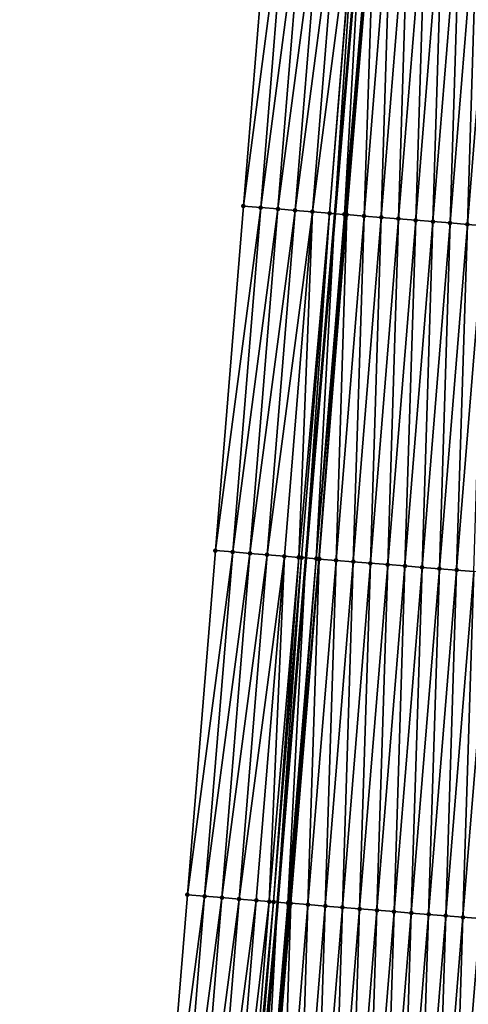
# Model space of a CAD drawing. Header units: feet. Extents: x 2017424 to 2024169, y 808042 to 818730.
# Tile 77 of 256: x 2023574 to 2023600, y 810538 to 810595. Entities that reach past the tile are written whole.
import ezdxf

# ---------------------------------------------------------------- set-up
doc = ezdxf.new("R2010")
doc.units = ezdxf.units.FT
doc.header["$MEASUREMENT"] = 0
for name, color, linetype, lineweight in [('EP_Travel Lane', 172, 'Continuous', 53), ('NB-Road Shots', 141, 'Continuous', 100), ('NB-Road X-Section', 40, 'Continuous', 13)]:
    doc.layers.add(name, color=color, linetype=linetype, lineweight=lineweight)
doc.layers.add('I-77-MM15-17_NB-Surface-BORDER', color=7, linetype='Continuous')
doc.layers.add('I-77-MM15-17_NB-Surface-TIN', color=7, linetype='Continuous')

msp = doc.modelspace()

# ---------------------------------------------------------------- linework, layer by layer
at = {"layer": 'EP_Travel Lane'}
msp.add_polyline3d([(2023599.258795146, 810663.630624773, 298.9250161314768), (2023597.578762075, 810643.7138885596, 298.214302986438), (2023595.89871787, 810623.7970203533, 297.5074005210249), (2023594.218639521, 810603.8797473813, 296.812173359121), (2023592.538580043, 810583.9626981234, 296.1104930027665), (2023590.858498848, 810564.0453914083, 295.4162413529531), (2023589.215410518, 810544.1325696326, 294.6917201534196), (2023587.585702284, 810524.2119159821, 293.9754839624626), (2023585.956000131, 810504.2913366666, 293.2570525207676), (2023584.326304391, 810484.3708357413, 292.536303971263), (2023582.696508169, 810464.4491065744, 291.8518337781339), (2023581.06671062, 810444.5273611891, 291.1678384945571), (2023579.436809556, 810424.6043504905, 290.5212061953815)], dxfattribs=at)
at = {"layer": 'I-77-MM15-17_NB-Surface-BORDER', "color": 3, "linetype": 'Continuous', "lineweight": -3}
msp.add_polyline3d([(2023574.296569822, 810425.0306003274, 290.3364721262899), (2023575.996343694, 810444.9469170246, 291.0120150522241), (2023577.312610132, 810464.8936532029, 291.7143275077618), (2023578.699852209, 810484.8347187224, 292.4128799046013), (2023580.750558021, 810504.7207425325, 293.1360053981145), (2023582.37805953, 810524.6414368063, 293.8563387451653), (2023584.005537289, 810544.5618403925, 294.5852565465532), (2023585.629958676, 810564.4745671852, 295.2932344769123), (2023587.248954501, 810584.3976375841, 295.9645671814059), (2023588.867941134, 810604.3205948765, 296.6391625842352), (2023589.89080672, 810624.2920571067, 297.3119629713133), (2023592.275130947, 810644.1509401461, 298.0404643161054), (2023593.842844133, 810664.0763767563, 298.7634139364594)], dxfattribs=at)
at = {"layer": 'I-77-MM15-17_NB-Surface-TIN', "color": 128, "linetype": 'Continuous', "lineweight": -3}
for points in [[(2023587.248954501, 810584.3976375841, 295.9645671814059), (2023589.864576, 810604.2386198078, 296.6674240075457), (2023588.867941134, 810604.3205948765, 296.6391625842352)], [(2023588.245593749, 810584.3157164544, 295.991272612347), (2023589.864576, 810604.2386198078, 296.6674240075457), (2023587.248954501, 810584.3976375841, 295.9645671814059)], [(2023588.245593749, 810584.3157164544, 295.991272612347), (2023590.861203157, 810604.1565498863, 296.6984216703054), (2023589.864576, 810604.2386198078, 296.6674240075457)], [(2023588.245593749, 810584.3157164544, 295.991272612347), (2023589.242247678, 810584.2339759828, 296.012766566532), (2023590.861203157, 810604.1565498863, 296.6984216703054)], [(2023589.242247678, 810584.2339759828, 296.012766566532), (2023591.857816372, 810604.0743083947, 296.7343686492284), (2023590.861203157, 810604.1565498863, 296.6984216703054)], [(2023589.242247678, 810584.2339759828, 296.012766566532), (2023590.238875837, 810584.1519183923, 296.0434085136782), (2023591.857816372, 810604.0743083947, 296.7343686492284)], [(2023590.238875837, 810584.1519183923, 296.0434085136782), (2023592.854443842, 810603.9922423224, 296.76525527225), (2023591.857816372, 810604.0743083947, 296.7343686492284)], [(2023590.238875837, 810584.1519183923, 296.0434085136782), (2023591.235538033, 810584.0702796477, 296.0619679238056), (2023592.854443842, 810603.9922423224, 296.76525527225)], [(2023591.235538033, 810584.0702796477, 296.0619679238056), (2023593.832048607, 810603.9113907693, 296.8056365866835), (2023592.854443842, 810603.9922423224, 296.76525527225)], [(2023591.235538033, 810584.0702796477, 296.0619679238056), (2023592.232130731, 810583.9877856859, 296.1051979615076), (2023593.832048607, 810603.9113907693, 296.8056365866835)], [(2023592.232130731, 810583.9877856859, 296.1051979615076), (2023593.851042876, 810603.9098263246, 296.8062362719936), (2023593.832048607, 810603.9113907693, 296.8056365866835)], [(2023592.232130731, 810583.9877856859, 296.1051979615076), (2023592.538580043, 810583.9626981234, 296.1104930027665), (2023593.851042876, 810603.9098263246, 296.8062362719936)], [(2023593.851042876, 810603.9098263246, 296.8062362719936), (2023592.538580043, 810583.9626981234, 296.1104930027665), (2023594.218639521, 810603.8797473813, 296.812173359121)], [(2023593.08882605, 810583.9176520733, 296.1200005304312), (2023594.218639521, 810603.8797473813, 296.812173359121), (2023592.538580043, 810583.9626981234, 296.1104930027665)], [(2023593.08882605, 810583.9176520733, 296.1200005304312), (2023594.786382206, 810603.8332912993, 296.8213430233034), (2023594.218639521, 810603.8797473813, 296.812173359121)], [(2023593.08882605, 810583.9176520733, 296.1200005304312), (2023593.200745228, 810583.9085867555, 296.1191551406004), (2023594.786382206, 810603.8332912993, 296.8213430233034)], [(2023593.200745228, 810583.9085867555, 296.1191551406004), (2023594.847715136, 810603.8283114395, 296.8212226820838), (2023594.786382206, 810603.8332912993, 296.8213430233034)], [(2023593.200745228, 810583.9085867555, 296.1191551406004), (2023593.228807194, 810583.9063225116, 296.1186926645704), (2023594.847715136, 810603.8283114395, 296.8212226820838)], [(2023593.228807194, 810583.9063225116, 296.1186926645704), (2023594.896402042, 810603.8243699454, 296.8207951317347), (2023594.847715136, 810603.8283114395, 296.8212226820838)], [(2023593.228807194, 810583.9063225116, 296.1186926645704), (2023594.225577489, 810583.8260140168, 296.0988780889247), (2023594.896402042, 810603.8243699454, 296.8207951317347)], [(2023594.225577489, 810583.8260140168, 296.0988780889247), (2023595.844476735, 810603.7478959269, 296.804495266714), (2023594.896402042, 810603.8243699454, 296.8207951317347)], [(2023594.225577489, 810583.8260140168, 296.0988780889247), (2023595.222354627, 810583.7457897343, 296.0766342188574), (2023595.844476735, 810603.7478959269, 296.804495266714)], [(2023595.222354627, 810583.7457897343, 296.0766342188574), (2023596.841249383, 810603.6676163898, 296.7838453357), (2023595.844476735, 810603.7478959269, 296.804495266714)], [(2023595.222354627, 810583.7457897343, 296.0766342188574), (2023596.219120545, 810583.6654273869, 296.0583731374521), (2023596.841249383, 810603.6676163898, 296.7838453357)], [(2023596.219120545, 810583.6654273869, 296.0583731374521), (2023597.838018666, 810603.5872954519, 296.7643897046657), (2023596.841249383, 810603.6676163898, 296.7838453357)], [(2023596.219120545, 810583.6654273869, 296.0583731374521), (2023597.215885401, 810583.585051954, 296.0404895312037), (2023597.838018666, 810603.5872954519, 296.7643897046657)], [(2023597.215885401, 810583.585051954, 296.0404895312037), (2023598.834778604, 810603.5068595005, 296.7482518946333), (2023597.838018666, 810603.5872954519, 296.7643897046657)], [(2023597.215885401, 810583.585051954, 296.0404895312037), (2023598.212649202, 810583.5046635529, 296.022980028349), (2023598.834778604, 810603.5068595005, 296.7482518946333)], [(2023598.212649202, 810583.5046635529, 296.022980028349), (2023599.831540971, 810603.426453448, 296.7312515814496), (2023598.834778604, 810603.5068595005, 296.7482518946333)], [(2023598.212649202, 810583.5046635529, 296.022980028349), (2023599.209416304, 810583.4243157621, 296.0042990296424), (2023599.831540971, 810603.426453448, 296.7312515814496)], [(2023599.209416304, 810583.4243157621, 296.0042990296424), (2023600.828309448, 810603.3461225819, 296.7120823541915), (2023599.831540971, 810603.426453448, 296.7312515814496)], [(2023599.209416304, 810583.4243157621, 296.0042990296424), (2023600.206192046, 810583.3440743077, 295.9825505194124), (2023600.828309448, 810603.3461225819, 296.7120823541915)], [(2023600.206192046, 810583.3440743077, 295.9825505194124), (2023601.825088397, 810603.2659205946, 296.6891953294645), (2023600.828309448, 810603.3461225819, 296.7120823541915)], [(2023600.206192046, 810583.3440743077, 295.9825505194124), (2023601.202966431, 810583.2638161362, 295.9612842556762), (2023601.825088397, 810603.2659205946, 296.6891953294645)], [(2023585.629958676, 810564.4745671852, 295.2932344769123), (2023588.245593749, 810584.3157164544, 295.991272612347), (2023587.248954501, 810584.3976375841, 295.9645671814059)], [(2023586.626610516, 810564.3928010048, 295.3154700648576), (2023588.245593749, 810584.3157164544, 295.991272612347), (2023585.629958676, 810564.4745671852, 295.2932344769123)], [(2023586.626610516, 810564.3928010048, 295.3154700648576), (2023589.242247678, 810584.2339759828, 296.012766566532), (2023588.245593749, 810584.3157164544, 295.991272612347)], [(2023586.626610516, 810564.3928010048, 295.3154700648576), (2023587.623269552, 810564.3111233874, 295.3351508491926), (2023589.242247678, 810584.2339759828, 296.012766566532)], [(2023587.623269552, 810564.3111233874, 295.3351508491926), (2023590.238875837, 810584.1519183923, 296.0434085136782), (2023589.242247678, 810584.2339759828, 296.012766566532)], [(2023587.623269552, 810564.3111233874, 295.3351508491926), (2023588.619915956, 810564.2292903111, 295.3593161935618), (2023590.238875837, 810584.1519183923, 296.0434085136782)], [(2023588.619915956, 810564.2292903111, 295.3593161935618), (2023591.235538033, 810584.0702796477, 296.0619679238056), (2023590.238875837, 810584.1519183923, 296.0434085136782)], [(2023588.619915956, 810564.2292903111, 295.3593161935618), (2023589.616600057, 810564.1479211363, 295.3700992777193), (2023591.235538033, 810584.0702796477, 296.0619679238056)], [(2023589.616600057, 810564.1479211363, 295.3700992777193), (2023590.446236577, 810564.0791953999, 295.4075698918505), (2023591.235538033, 810584.0702796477, 296.0619679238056)], [(2023590.446236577, 810564.0791953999, 295.4075698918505), (2023592.232130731, 810583.9877856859, 296.1051979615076), (2023591.235538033, 810584.0702796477, 296.0619679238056)], [(2023590.446236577, 810564.0791953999, 295.4075698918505), (2023590.613196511, 810564.0654733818, 295.4119963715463), (2023592.232130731, 810583.9877856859, 296.1051979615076)], [(2023590.613196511, 810564.0654733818, 295.4119963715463), (2023590.858498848, 810564.0453914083, 295.4162413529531), (2023592.232130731, 810583.9877856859, 296.1051979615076)], [(2023592.232130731, 810583.9877856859, 296.1051979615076), (2023590.858498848, 810564.0453914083, 295.4162413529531), (2023592.538580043, 810583.9626981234, 296.1104930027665)], [(2023591.465584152, 810563.9956916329, 295.4267470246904), (2023592.538580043, 810583.9626981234, 296.1104930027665), (2023590.858498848, 810564.0453914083, 295.4162413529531)], [(2023591.465584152, 810563.9956916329, 295.4267470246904), (2023593.08882605, 810583.9176520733, 296.1200005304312), (2023592.538580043, 810583.9626981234, 296.1104930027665)], [(2023591.465584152, 810563.9956916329, 295.4267470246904), (2023593.200745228, 810583.9085867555, 296.1191551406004), (2023593.08882605, 810583.9176520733, 296.1200005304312)], [(2023591.465584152, 810563.9956916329, 295.4267470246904), (2023591.609872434, 810563.9840035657, 295.4256826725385), (2023593.200745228, 810583.9085867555, 296.1191551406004)], [(2023591.609872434, 810563.9840035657, 295.4256826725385), (2023593.228807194, 810583.9063225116, 296.1186926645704), (2023593.200745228, 810583.9085867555, 296.1191551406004)], [(2023591.609872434, 810563.9840035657, 295.4256826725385), (2023591.631517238, 810563.9822552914, 295.4253779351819), (2023593.228807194, 810583.9063225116, 296.1186926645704)], [(2023591.631517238, 810563.9822552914, 295.4253779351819), (2023592.606636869, 810563.9036229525, 295.4079485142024), (2023593.228807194, 810583.9063225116, 296.1186926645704)], [(2023592.606636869, 810563.9036229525, 295.4079485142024), (2023594.225577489, 810583.8260140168, 296.0988780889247), (2023593.228807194, 810583.9063225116, 296.1186926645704)], [(2023592.606636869, 810563.9036229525, 295.4079485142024), (2023593.6034327, 810563.8236287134, 295.379068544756), (2023594.225577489, 810583.8260140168, 296.0988780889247)], [(2023593.6034327, 810563.8236287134, 295.379068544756), (2023595.222354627, 810583.7457897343, 296.0766342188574), (2023594.225577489, 810583.8260140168, 296.0988780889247)], [(2023593.6034327, 810563.8236287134, 295.379068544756), (2023594.600205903, 810563.7433560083, 295.3582215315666), (2023595.222354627, 810583.7457897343, 296.0766342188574)], [(2023594.600205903, 810563.7433560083, 295.3582215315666), (2023596.219120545, 810583.6654273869, 296.0583731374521), (2023595.222354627, 810583.7457897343, 296.0766342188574)], [(2023594.600205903, 810563.7433560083, 295.3582215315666), (2023595.596972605, 810563.663003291, 295.3396826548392), (2023596.219120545, 810583.6654273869, 296.0583731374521)], [(2023595.596972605, 810563.663003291, 295.3396826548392), (2023597.215885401, 810583.585051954, 296.0404895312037), (2023596.219120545, 810583.6654273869, 296.0583731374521)], [(2023595.596972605, 810563.663003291, 295.3396826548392), (2023596.59373498, 810563.582597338, 295.3226794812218), (2023597.215885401, 810583.585051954, 296.0404895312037)], [(2023596.59373498, 810563.582597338, 295.3226794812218), (2023598.212649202, 810583.5046635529, 296.022980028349), (2023597.215885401, 810583.585051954, 296.0404895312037)], [(2023596.59373498, 810563.582597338, 295.3226794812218), (2023597.590508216, 810563.502325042, 295.3018206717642), (2023598.212649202, 810583.5046635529, 296.022980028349)], [(2023597.590508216, 810563.502325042, 295.3018206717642), (2023599.209416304, 810583.4243157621, 296.0042990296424), (2023598.212649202, 810583.5046635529, 296.022980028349)], [(2023597.590508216, 810563.502325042, 295.3018206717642), (2023598.587284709, 810563.4220928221, 295.2798057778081), (2023599.209416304, 810583.4243157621, 296.0042990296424)], [(2023598.587284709, 810563.4220928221, 295.2798057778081), (2023600.206192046, 810583.3440743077, 295.9825505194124), (2023599.209416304, 810583.4243157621, 296.0042990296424)], [(2023598.587284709, 810563.4220928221, 295.2798057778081), (2023599.584071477, 810563.3419870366, 295.2541436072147), (2023600.206192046, 810583.3440743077, 295.9825505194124)], [(2023599.584071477, 810563.3419870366, 295.2541436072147), (2023601.202966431, 810583.2638161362, 295.9612842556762), (2023600.206192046, 810583.3440743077, 295.9825505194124)], [(2023599.584071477, 810563.3419870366, 295.2541436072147), (2023600.580861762, 810563.2619245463, 295.2272324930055), (2023601.202966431, 810583.2638161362, 295.9612842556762)], [(2023584.005537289, 810544.5618403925, 294.5852565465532), (2023586.626610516, 810564.3928010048, 295.3154700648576), (2023585.629958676, 810564.4745671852, 295.2932344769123)], [(2023585.002176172, 810544.4799185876, 294.5998472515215), (2023586.626610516, 810564.3928010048, 295.3154700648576), (2023584.005537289, 810544.5618403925, 294.5852565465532)], [(2023585.002176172, 810544.4799185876, 294.5998472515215), (2023587.623269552, 810564.3111233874, 295.3351508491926), (2023586.626610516, 810564.3928010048, 295.3154700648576)], [(2023585.002176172, 810544.4799185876, 294.5998472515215), (2023585.998798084, 810544.3977890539, 294.6205725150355), (2023587.623269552, 810564.3111233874, 295.3351508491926)], [(2023585.998798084, 810544.3977890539, 294.6205725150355), (2023588.619915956, 810564.2292903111, 295.3593161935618), (2023587.623269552, 810564.3111233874, 295.3351508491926)], [(2023585.998798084, 810544.3977890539, 294.6205725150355), (2023586.995408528, 810544.3155191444, 294.6454432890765), (2023588.619915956, 810564.2292903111, 295.3593161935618)], [(2023586.995408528, 810544.3155191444, 294.6454432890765), (2023589.616600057, 810564.1479211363, 295.3700992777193), (2023588.619915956, 810564.2292903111, 295.3593161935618)], [(2023586.995408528, 810544.3155191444, 294.6454432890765), (2023587.992056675, 810544.2337107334, 294.6566852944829), (2023589.616600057, 810564.1479211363, 295.3700992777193)], [(2023587.992056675, 810544.2337107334, 294.6566852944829), (2023588.739740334, 810544.1716795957, 294.6844399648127), (2023589.616600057, 810564.1479211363, 295.3700992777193)], [(2023588.739740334, 810544.1716795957, 294.6844399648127), (2023590.446236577, 810564.0791953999, 295.4075698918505), (2023589.616600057, 810564.1479211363, 295.3700992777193)], [(2023588.739740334, 810544.1716795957, 294.6844399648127), (2023588.988648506, 810544.1512130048, 294.6882839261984), (2023590.446236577, 810564.0791953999, 295.4075698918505)], [(2023588.988648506, 810544.1512130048, 294.6882839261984), (2023590.613196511, 810564.0654733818, 295.4119963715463), (2023590.446236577, 810564.0791953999, 295.4075698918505)], [(2023588.988648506, 810544.1512130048, 294.6882839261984), (2023589.215410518, 810544.1325696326, 294.6917201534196), (2023590.613196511, 810564.0654733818, 295.4119963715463)], [(2023590.613196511, 810564.0654733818, 295.4119963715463), (2023589.215410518, 810544.1325696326, 294.6917201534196), (2023590.858498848, 810564.0453914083, 295.4162413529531)], [(2023589.820379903, 810544.082831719, 294.700887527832), (2023590.858498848, 810564.0453914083, 295.4162413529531), (2023589.215410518, 810544.1325696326, 294.6917201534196)], [(2023589.820379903, 810544.082831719, 294.700887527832), (2023591.465584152, 810563.9956916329, 295.4267470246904), (2023590.858498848, 810564.0453914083, 295.4162413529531)], [(2023589.820379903, 810544.082831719, 294.700887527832), (2023589.920050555, 810544.0747223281, 294.6999016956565), (2023591.465584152, 810563.9956916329, 295.4267470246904)], [(2023589.920050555, 810544.0747223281, 294.6999016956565), (2023591.609872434, 810563.9840035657, 295.4256826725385), (2023591.465584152, 810563.9956916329, 295.4267470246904)], [(2023589.920050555, 810544.0747223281, 294.6999016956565), (2023589.985299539, 810544.0694399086, 294.6984830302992), (2023591.609872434, 810563.9840035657, 295.4256826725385)], [(2023589.985299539, 810544.0694399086, 294.6984830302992), (2023591.631517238, 810563.9822552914, 295.4253779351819), (2023591.609872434, 810563.9840035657, 295.4256826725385)], [(2023589.985299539, 810544.0694399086, 294.6984830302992), (2023590.982046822, 810543.9888449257, 294.6738906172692), (2023591.631517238, 810563.9822552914, 295.4253779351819)], [(2023590.982046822, 810543.9888449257, 294.6738906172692), (2023592.606636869, 810563.9036229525, 295.4079485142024), (2023591.631517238, 810563.9822552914, 295.4253779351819)], [(2023590.982046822, 810543.9888449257, 294.6738906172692), (2023591.978788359, 810543.9081796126, 294.6513751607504), (2023592.606636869, 810563.9036229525, 295.4079485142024)], [(2023591.978788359, 810543.9081796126, 294.6513751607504), (2023593.6034327, 810563.8236287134, 295.379068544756), (2023592.606636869, 810563.9036229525, 295.4079485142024)], [(2023591.978788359, 810543.9081796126, 294.6513751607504), (2023592.97551593, 810543.8273433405, 294.6339083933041), (2023593.6034327, 810563.8236287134, 295.379068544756)], [(2023592.97551593, 810543.8273433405, 294.6339083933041), (2023594.600205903, 810563.7433560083, 295.3582215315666), (2023593.6034327, 810563.8236287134, 295.379068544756)], [(2023592.97551593, 810543.8273433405, 294.6339083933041), (2023593.972242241, 810543.7464916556, 294.6168967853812), (2023594.600205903, 810563.7433560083, 295.3582215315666)], [(2023593.972242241, 810543.7464916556, 294.6168967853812), (2023595.596972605, 810563.663003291, 295.3396826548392), (2023594.600205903, 810563.7433560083, 295.3582215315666)], [(2023593.972242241, 810543.7464916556, 294.6168967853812), (2023594.968968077, 810543.6656341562, 294.600056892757), (2023595.596972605, 810563.663003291, 295.3396826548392)], [(2023594.968968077, 810543.6656341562, 294.600056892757), (2023596.59373498, 810563.582597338, 295.3226794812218), (2023595.596972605, 810563.663003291, 295.3396826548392)], [(2023594.968968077, 810543.6656341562, 294.600056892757), (2023595.965692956, 810543.5847649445, 294.583562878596), (2023596.59373498, 810563.582597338, 295.3226794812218)], [(2023595.965692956, 810543.5847649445, 294.583562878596), (2023597.590508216, 810563.502325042, 295.3018206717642), (2023596.59373498, 810563.582597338, 295.3226794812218)], [(2023595.965692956, 810543.5847649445, 294.583562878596), (2023596.962450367, 810543.504293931, 294.5553094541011), (2023597.590508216, 810563.502325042, 295.3018206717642)], [(2023596.962450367, 810543.504293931, 294.5553094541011), (2023598.587284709, 810563.4220928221, 295.2798057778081), (2023597.590508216, 810563.502325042, 295.3018206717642)], [(2023596.962450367, 810543.504293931, 294.5553094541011), (2023597.959194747, 810543.4236634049, 294.5317666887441), (2023598.587284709, 810563.4220928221, 295.2798057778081)], [(2023597.959194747, 810543.4236634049, 294.5317666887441), (2023599.584071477, 810563.3419870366, 295.2541436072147), (2023598.587284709, 810563.4220928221, 295.2798057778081)], [(2023597.959194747, 810543.4236634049, 294.5317666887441), (2023598.955942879, 810543.3430788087, 294.5068675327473), (2023599.584071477, 810563.3419870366, 295.2541436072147)], [(2023598.955942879, 810543.3430788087, 294.5068675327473), (2023600.580861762, 810563.2619245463, 295.2272324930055), (2023599.584071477, 810563.3419870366, 295.2541436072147)], [(2023598.955942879, 810543.3430788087, 294.5068675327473), (2023599.952681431, 810543.2623769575, 294.4854311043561), (2023600.580861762, 810563.2619245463, 295.2272324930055)], [(2023599.952681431, 810543.2623769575, 294.4854311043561), (2023601.577636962, 810563.1816764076, 295.2056768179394), (2023600.580861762, 810563.2619245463, 295.2272324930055)], [(2023599.952681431, 810543.2623769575, 294.4854311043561), (2023600.949409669, 810543.1815488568, 294.4677230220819), (2023601.577636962, 810563.1816764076, 295.2056768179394)], [(2023582.37805953, 810524.6414368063, 293.8563387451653), (2023585.002176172, 810544.4799185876, 294.5998472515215), (2023584.005537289, 810544.5618403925, 294.5852565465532)], [(2023583.374687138, 810524.5593769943, 293.8750050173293), (2023585.002176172, 810544.4799185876, 294.5998472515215), (2023582.37805953, 810524.6414368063, 293.8563387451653)], [(2023583.374687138, 810524.5593769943, 293.8750050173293), (2023585.998798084, 810544.3977890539, 294.6205725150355), (2023585.002176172, 810544.4799185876, 294.5998472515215)], [(2023583.374687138, 810524.5593769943, 293.8750050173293), (2023584.371305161, 810524.4771998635, 293.8971358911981), (2023585.998798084, 810544.3977890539, 294.6205725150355)], [(2023584.371305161, 810524.4771998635, 293.8971358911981), (2023586.995408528, 810544.3155191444, 294.6454432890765), (2023585.998798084, 810544.3977890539, 294.6205725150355)], [(2023584.371305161, 810524.4771998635, 293.8971358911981), (2023585.367912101, 810524.3948870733, 293.9232730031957), (2023586.995408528, 810544.3155191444, 294.6454432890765)], [(2023585.367912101, 810524.3948870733, 293.9232730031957), (2023587.992056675, 810544.2337107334, 294.6566852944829), (2023586.995408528, 810544.3155191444, 294.6454432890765)], [(2023585.367912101, 810524.3948870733, 293.9232730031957), (2023586.364542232, 810524.312858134, 293.9410275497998), (2023587.992056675, 810544.2337107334, 294.6566852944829)], [(2023586.364542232, 810524.312858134, 293.9410275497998), (2023588.739740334, 810544.1716795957, 294.6844399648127), (2023587.992056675, 810544.2337107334, 294.6566852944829)], [(2023586.364542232, 810524.312858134, 293.9410275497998), (2023587.144549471, 810524.2482662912, 293.9664324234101), (2023588.739740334, 810544.1716795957, 294.6844399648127)], [(2023587.144549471, 810524.2482662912, 293.9664324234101), (2023588.988648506, 810544.1512130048, 294.6882839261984), (2023588.739740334, 810544.1716795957, 294.6844399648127)], [(2023587.144549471, 810524.2482662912, 293.9664324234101), (2023587.361134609, 810524.2303670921, 293.972428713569), (2023588.988648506, 810544.1512130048, 294.6882839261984)], [(2023587.361134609, 810524.2303670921, 293.972428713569), (2023589.215410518, 810544.1325696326, 294.6917201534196), (2023588.988648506, 810544.1512130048, 294.6882839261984)], [(2023587.361134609, 810524.2303670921, 293.972428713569), (2023587.585702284, 810524.2119159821, 293.9754839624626), (2023589.215410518, 810544.1325696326, 294.6917201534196)], [(2023588.140423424, 810524.1663385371, 293.9830309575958), (2023589.215410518, 810544.1325696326, 294.6917201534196), (2023587.585702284, 810524.2119159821, 293.9754839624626)], [(2023588.140423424, 810524.1663385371, 293.9830309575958), (2023589.820379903, 810544.082831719, 294.700887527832), (2023589.215410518, 810544.1325696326, 294.6917201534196)], [(2023588.140423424, 810524.1663385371, 293.9830309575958), (2023588.249586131, 810524.1574520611, 293.9820918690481), (2023589.820379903, 810544.082831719, 294.700887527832)], [(2023588.249586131, 810524.1574520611, 293.9820918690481), (2023589.920050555, 810544.0747223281, 294.6999016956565), (2023589.820379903, 810544.082831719, 294.700887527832)], [(2023588.249586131, 810524.1574520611, 293.9820918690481), (2023588.357793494, 810524.1486901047, 293.979789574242), (2023589.920050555, 810544.0747223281, 294.6999016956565)], [(2023588.357793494, 810524.1486901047, 293.979789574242), (2023589.985299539, 810544.0694399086, 294.6984830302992), (2023589.920050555, 810544.0747223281, 294.6999016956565)], [(2023588.357793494, 810524.1486901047, 293.979789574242), (2023589.35453905, 810524.0680739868, 293.9558213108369), (2023589.985299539, 810544.0694399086, 294.6984830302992)], [(2023589.35453905, 810524.0680739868, 293.9558213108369), (2023590.982046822, 810543.9888449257, 294.6738906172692), (2023589.985299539, 810544.0694399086, 294.6984830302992)], [(2023589.35453905, 810524.0680739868, 293.9558213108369), (2023590.351291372, 810523.9875406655, 293.9294079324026), (2023590.982046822, 810543.9888449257, 294.6738906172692)], [(2023590.351291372, 810523.9875406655, 293.9294079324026), (2023591.978788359, 810543.9081796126, 294.6513751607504), (2023590.982046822, 810543.9888449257, 294.6738906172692)], [(2023590.351291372, 810523.9875406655, 293.9294079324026), (2023591.348031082, 810523.9068529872, 293.9075529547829), (2023591.978788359, 810543.9081796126, 294.6513751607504)], [(2023591.348031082, 810523.9068529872, 293.9075529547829), (2023592.97551593, 810543.8273433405, 294.6339083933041), (2023591.978788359, 810543.9081796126, 294.6513751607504)], [(2023591.348031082, 810523.9068529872, 293.9075529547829), (2023592.34475339, 810523.8259523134, 293.8919880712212), (2023592.97551593, 810543.8273433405, 294.6339083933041)], [(2023592.34475339, 810523.8259523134, 293.8919880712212), (2023593.972242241, 810543.7464916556, 294.6168967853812), (2023592.97551593, 810543.8273433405, 294.6339083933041)], [(2023592.34475339, 810523.8259523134, 293.8919880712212), (2023593.341478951, 810523.7450914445, 293.8752476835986), (2023593.972242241, 810543.7464916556, 294.6168967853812)], [(2023593.341478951, 810523.7450914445, 293.8752476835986), (2023594.968968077, 810543.6656341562, 294.600056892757), (2023593.972242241, 810543.7464916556, 294.6168967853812)], [(2023593.341478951, 810523.7450914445, 293.8752476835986), (2023594.338217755, 810523.6643926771, 293.853720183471), (2023594.968968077, 810543.6656341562, 294.600056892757)], [(2023594.338217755, 810523.6643926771, 293.853720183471), (2023595.965692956, 810543.5847649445, 294.583562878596), (2023594.968968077, 810543.6656341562, 294.600056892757)], [(2023594.338217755, 810523.6643926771, 293.853720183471), (2023595.33497084, 810523.58386871, 293.8270305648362), (2023595.965692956, 810543.5847649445, 294.583562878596)], [(2023595.33497084, 810523.58386871, 293.8270305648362), (2023596.962450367, 810543.504293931, 294.5553094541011), (2023595.965692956, 810543.5847649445, 294.583562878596)], [(2023595.33497084, 810523.58386871, 293.8270305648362), (2023596.331716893, 810523.5032586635, 293.8028829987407), (2023596.962450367, 810543.504293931, 294.5553094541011)], [(2023596.331716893, 810523.5032586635, 293.8028829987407), (2023597.959194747, 810543.4236634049, 294.5317666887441), (2023596.962450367, 810543.504293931, 294.5553094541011)], [(2023596.331716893, 810523.5032586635, 293.8028829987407), (2023597.328461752, 810523.4226340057, 293.779166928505), (2023597.959194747, 810543.4236634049, 294.5317666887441)], [(2023597.328461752, 810523.4226340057, 293.779166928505), (2023598.955942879, 810543.3430788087, 294.5068675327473), (2023597.959194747, 810543.4236634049, 294.5317666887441)], [(2023597.328461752, 810523.4226340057, 293.779166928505), (2023598.325194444, 810523.3418604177, 293.7598489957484), (2023598.955942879, 810543.3430788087, 294.5068675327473)], [(2023598.325194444, 810523.3418604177, 293.7598489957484), (2023599.952681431, 810543.2623769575, 294.4854311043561), (2023598.955942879, 810543.3430788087, 294.5068675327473)], [(2023598.325194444, 810523.3418604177, 293.7598489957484), (2023599.321916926, 810523.2609618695, 293.7442213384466), (2023599.952681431, 810543.2623769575, 294.4854311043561)], [(2023599.321916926, 810523.2609618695, 293.7442213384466), (2023600.949409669, 810543.1815488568, 294.4677230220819), (2023599.952681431, 810543.2623769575, 294.4854311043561)], [(2023599.321916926, 810523.2609618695, 293.7442213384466), (2023600.318647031, 810523.1801566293, 293.7258381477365), (2023600.949409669, 810543.1815488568, 294.4677230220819)]]:
    msp.add_3dface(points, dxfattribs=at)
at = {"layer": 'NB-Road Shots', "lineweight": 100}
for p in [(2023587.248954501, 810584.3976375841, 295.9645671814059), (2023588.245593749, 810584.3157164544, 295.991272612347), (2023589.242247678, 810584.2339759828, 296.012766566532), (2023590.238875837, 810584.1519183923, 296.0434085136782), (2023591.235538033, 810584.0702796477, 296.0619679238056), (2023592.232130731, 810583.9877856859, 296.1051979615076), (2023593.08882605, 810583.9176520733, 296.1200005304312), (2023593.200745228, 810583.9085867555, 296.1191551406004), (2023593.228807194, 810583.9063225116, 296.1186926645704), (2023594.225577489, 810583.8260140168, 296.0988780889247), (2023595.222354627, 810583.7457897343, 296.0766342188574), (2023596.219120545, 810583.6654273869, 296.0583731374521), (2023597.215885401, 810583.585051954, 296.0404895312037), (2023598.212649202, 810583.5046635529, 296.022980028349), (2023599.209416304, 810583.4243157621, 296.0042990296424), (2023600.206192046, 810583.3440743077, 295.9825505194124), (2023585.629958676, 810564.4745671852, 295.2932344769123), (2023586.626610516, 810564.3928010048, 295.3154700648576), (2023587.623269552, 810564.3111233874, 295.3351508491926), (2023588.619915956, 810564.2292903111, 295.3593161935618), (2023589.616600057, 810564.1479211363, 295.3700992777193), (2023590.446236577, 810564.0791953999, 295.4075698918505), (2023590.613196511, 810564.0654733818, 295.4119963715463), (2023591.465584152, 810563.9956916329, 295.4267470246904), (2023591.609872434, 810563.9840035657, 295.4256826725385), (2023591.631517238, 810563.9822552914, 295.4253779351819), (2023592.606636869, 810563.9036229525, 295.4079485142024), (2023593.6034327, 810563.8236287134, 295.379068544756), (2023594.600205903, 810563.7433560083, 295.3582215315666), (2023595.596972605, 810563.663003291, 295.3396826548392), (2023596.59373498, 810563.582597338, 295.3226794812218), (2023597.590508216, 810563.502325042, 295.3018206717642), (2023598.587284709, 810563.4220928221, 295.2798057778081), (2023599.584071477, 810563.3419870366, 295.2541436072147), (2023584.005537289, 810544.5618403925, 294.5852565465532), (2023585.002176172, 810544.4799185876, 294.5998472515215), (2023585.998798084, 810544.3977890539, 294.6205725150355), (2023586.995408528, 810544.3155191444, 294.6454432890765), (2023587.992056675, 810544.2337107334, 294.6566852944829), (2023588.739740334, 810544.1716795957, 294.6844399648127), (2023588.988648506, 810544.1512130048, 294.6882839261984), (2023589.820379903, 810544.082831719, 294.700887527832), (2023589.920050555, 810544.0747223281, 294.6999016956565), (2023589.985299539, 810544.0694399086, 294.6984830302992), (2023590.982046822, 810543.9888449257, 294.6738906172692), (2023591.978788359, 810543.9081796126, 294.6513751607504), (2023592.97551593, 810543.8273433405, 294.6339083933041), (2023593.972242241, 810543.7464916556, 294.6168967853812), (2023594.968968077, 810543.6656341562, 294.600056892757), (2023595.965692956, 810543.5847649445, 294.583562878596), (2023596.962450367, 810543.504293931, 294.5553094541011), (2023597.959194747, 810543.4236634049, 294.5317666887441), (2023598.955942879, 810543.3430788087, 294.5068675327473), (2023599.952681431, 810543.2623769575, 294.4854311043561)]:
    msp.add_point(p, dxfattribs=at)
at = {"layer": 'NB-Road X-Section', "extrusion": (0.08094643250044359, 0.9961121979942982, 0.03475865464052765), "elevation": 971245.4619770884, "flags": 128}
msp.add_lwpolyline([(-1951336.119690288, -33484.20240903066), (-1951335.119690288, -33484.18057041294), (-1951334.119690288, -33484.15973085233), (-1951333.119690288, -33484.14100717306), (-1951332.119690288, -33484.12493471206), (-1951331.119690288, -33484.10690985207), (-1951330.119690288, -33484.08801024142), (-1951329.119690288, -33484.07117724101), (-1951328.119690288, -33484.05676105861), (-1951327.119690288, -33484.03683239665), (-1951326.119690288, -33484.0119357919), (-1951325.119690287, -33483.98842270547), (-1951324.119690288, -33483.96646164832), (-1951323.119690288, -33483.94343614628), (-1951322.119690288, -33483.91913525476), (-1951321.119690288, -33483.89659854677), (-1951320.119690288, -33483.878896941), (-1951319.119690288, -33483.86241345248), (-1951318.119690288, -33483.84627757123), (-1951317.119690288, -33483.82743657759), (-1951316.119690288, -33483.80644978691), (-1951315.119690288, -33483.78395410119), (-1951314.414203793, -33483.77254290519), (-1951314.119690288, -33483.77781321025), (-1951313.119690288, -33483.76485553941), (-1951312.119690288, -33483.74466549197), (-1951311.119690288, -33483.71845763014), (-1951310.119690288, -33483.69233515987), (-1951309.119690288, -33483.6658369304), (-1951308.119690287, -33483.64368065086), (-1951307.119690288, -33483.63027433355), (-1951306.119690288, -33483.61181999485), (-1951305.119690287, -33483.58754769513), (-1951304.119690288, -33483.56093194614), (-1951303.119690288, -33483.53747013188), (-1951302.119690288, -33483.5184874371), (-1951301.119690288, -33483.49742471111), (-1951300.119690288, -33483.4784072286), (-1951299.119690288, -33483.45716777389), (-1951298.119690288, -33483.43588865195), (-1951297.119690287, -33483.41412699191), (-1951296.119690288, -33483.39543469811), (-1951295.119690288, -33483.37791460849), (-1951294.119690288, -33483.36002018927), (-1951293.119690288, -33483.34174806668), (-1951292.119690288, -33483.3194907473), (-1951291.119690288, -33483.29966419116), (-1951291.091537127, -33483.29920143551), (-1951290.979251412, -33483.29835553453), (-1951290.119690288, -33483.31316705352), (-1951289.119690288, -33483.3564232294), (-1951288.119690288, -33483.37499386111), (-1951287.119690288, -33483.40565433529), (-1951286.119690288, -33483.42716128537), (-1951285.119690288, -33483.45388286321)], dxfattribs=at)
at = {"layer": 'NB-Road X-Section', "extrusion": (0.08094643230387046, 0.9961121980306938, 0.03475865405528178), "elevation": 971225.4616086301, "flags": 128}
msp.add_lwpolyline([(-1951336.119883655, -33484.2566342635), (-1951335.119883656, -33484.23215855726), (-1951334.119883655, -33484.20863673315), (-1951333.119883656, -33484.18486541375), (-1951332.119883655, -33484.16133842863), (-1951331.119883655, -33484.14256243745), (-1951330.119883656, -33484.1225751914), (-1951329.119883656, -33484.10328890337), (-1951328.119883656, -33484.09097819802), (-1951327.119883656, -33484.0641332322), (-1951326.119883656, -33484.03716449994), (-1951325.119883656, -33484.0126586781), (-1951324.119883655, -33483.98956739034), (-1951323.119883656, -33483.9655868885), (-1951322.119883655, -33483.94068146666), (-1951321.119883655, -33483.91696694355), (-1951320.119883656, -33483.89987955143), (-1951319.119883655, -33483.8843441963), (-1951318.119883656, -33483.86954695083), (-1951317.119883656, -33483.84898669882), (-1951316.119883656, -33483.82621232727), (-1951315.119883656, -33483.80388042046), (-1951314.119883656, -33483.79222629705), (-1951313.119883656, -33483.78482963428), (-1951312.119883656, -33483.76374535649), (-1951311.119883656, -33483.73594896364), (-1951310.119883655, -33483.70740235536), (-1951309.119883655, -33483.68464256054), (-1951308.119883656, -33483.66106897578), (-1951307.119883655, -33483.64805517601), (-1951306.119883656, -33483.63050398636), (-1951305.119883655, -33483.60738676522), (-1951304.119883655, -33483.57974370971), (-1951303.119883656, -33483.55977041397), (-1951302.119883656, -33483.53776384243), (-1951301.119883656, -33483.51705641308), (-1951300.119883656, -33483.4954877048), (-1951299.119883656, -33483.46856031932), (-1951298.119883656, -33483.44288263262), (-1951297.119883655, -33483.42085442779), (-1951296.119883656, -33483.39998300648), (-1951295.119883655, -33483.38296955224), (-1951294.119883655, -33483.36441946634), (-1951293.119883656, -33483.34355984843), (-1951292.119883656, -33483.31466241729), (-1951291.141598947, -33483.29722245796), (-1951291.119883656, -33483.29691753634), (-1951290.975122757, -33483.29585254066), (-1951290.119883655, -33483.31061211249), (-1951289.952360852, -33483.31504126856), (-1951289.119883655, -33483.35253453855), (-1951288.119883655, -33483.36332414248), (-1951287.119883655, -33483.38750409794), (-1951286.119883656, -33483.40719678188), (-1951285.119883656, -33483.42944581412)], dxfattribs=at)
at = {"layer": 'NB-Road X-Section', "extrusion": (0.08138077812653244, 0.9961045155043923, 0.03395531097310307), "elevation": 972077.9417757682, "flags": 128}
msp.add_lwpolyline([(-1950914.379409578, -32732.35036725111), (-1950913.379409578, -32732.32156505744), (-1950912.379409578, -32732.29292032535), (-1950911.379409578, -32732.26378559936), (-1950910.379409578, -32732.23953105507), (-1950909.379409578, -32732.22078409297), (-1950908.379409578, -32732.19941681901), (-1950907.379409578, -32732.17836392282), (-1950906.379409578, -32732.17368489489), (-1950905.379409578, -32732.14358611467), (-1950904.379409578, -32732.11761166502), (-1950903.379409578, -32732.09280070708), (-1950902.379409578, -32732.0704735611), (-1950901.379409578, -32732.04729933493), (-1950900.379409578, -32732.02327523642), (-1950899.379409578, -32732.00120193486), (-1950898.379409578, -32731.98197580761), (-1950897.379409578, -32731.96586830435), (-1950896.379409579, -32731.95063242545), (-1950895.379409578, -32731.93056045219), (-1950894.379409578, -32731.91120722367), (-1950893.379409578, -32731.89164537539), (-1950892.379409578, -32731.87456283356), (-1950891.379409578, -32731.86549986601), (-1950890.379409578, -32731.8434388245), (-1950889.379409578, -32731.81621716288), (-1950888.379409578, -32731.78831489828), (-1950887.379409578, -32731.76292091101), (-1950886.379409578, -32731.74263680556), (-1950885.379409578, -32731.72434434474), (-1950884.379409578, -32731.70497519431), (-1950883.379409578, -32731.68397377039), (-1950882.379409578, -32731.65802802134), (-1950881.379409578, -32731.63406591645), (-1950880.379409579, -32731.61569532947), (-1950879.379409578, -32731.59797702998), (-1950878.379409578, -32731.57652823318), (-1950877.379409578, -32731.55161471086), (-1950876.379409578, -32731.52805836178), (-1950875.379409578, -32731.49978863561), (-1950874.379409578, -32731.48328510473), (-1950873.379409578, -32731.46643549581), (-1950872.379409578, -32731.44941407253), (-1950871.379409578, -32731.43193722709), (-1950870.379409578, -32731.4094087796), (-1950869.379409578, -32731.38480217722), (-1950869.313947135, -32731.38338269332), (-1950869.213947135, -32731.38239629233), (-1950868.379409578, -32731.39500716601), (-1950868.129661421, -32731.39885334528), (-1950867.379409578, -32731.42662402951), (-1950866.379409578, -32731.43787252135), (-1950865.379409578, -32731.46275764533), (-1950864.379409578, -32731.48349486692), (-1950863.379409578, -32731.49809399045)], dxfattribs=at)

doc.saveas('drawing.dxf')
